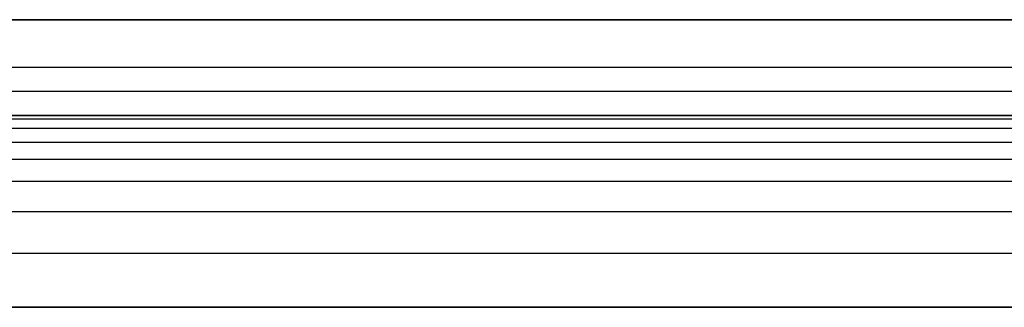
# Model space of a CAD drawing. Header units: millimetres. Extents: x -3218 to -2618, y -55 to 306.
# Tile 136 of 256: x -2668 to -2647, y 264 to 270. Entities that reach past the tile are written whole.
import ezdxf

# ---------------------------------------------------------------- set-up
doc = ezdxf.new("R2010")
doc.units = ezdxf.units.MM
doc.layers.add('Layer 01', color=7, linetype='Continuous', true_color=0x000000)

msp = doc.modelspace()

# ---------------------------------------------------------------- linework, layer by layer
at = {"layer": 'Layer 01'}
for p, q in [((-2817.532, 270, 5), (-2640.172, 270, 5)), ((-2618.532, 269), (-2817.532, 269)), ((-2817.532, 268, 5), (-2640.172, 268, 5)), ((-3217.532, 264, 15), (-2617.532, 264, 15))]:
    msp.add_line(p, q, dxfattribs=at)
for points, degree in [([(-2617.532, 270, 10), (-2717.532, 270, 10), (-2817.532, 270, 10)], 2), ([(-2817.532, 270), (-2718.032, 270), (-2618.532, 270)], 2), ([(-2617.532, 268.5, 14.5), (-2717.532, 268.5, 14.5), (-2817.532, 268.5, 14.5)], 2), ([(-2817.532, 268, 10), (-2750.865, 268, 10), (-2684.198, 268, 10), (-2617.532, 268, 10)], 3), ([(-2618.532, 268), (-2718.032, 268), (-2817.532, 268)], 2), ([(-2617.532, 267.926, 11.123), (-2717.532, 267.926, 11.123), (-2817.532, 267.926, 11.123)], 2), ([(-2617.532, 267.728, 11.993), (-2717.532, 267.728, 11.993), (-2817.532, 267.728, 11.993)], 2), ([(-2617.532, 267.441, 12.627), (-2717.532, 267.441, 12.627), (-2817.532, 267.441, 12.627)], 2), ([(-2617.532, 267.086, 13.086), (-2717.532, 267.086, 13.086), (-2817.532, 267.086, 13.086)], 2), ([(-2617.532, 266.627, 13.441), (-2717.532, 266.627, 13.441), (-2817.532, 266.627, 13.441)], 2), ([(-2617.532, 265.993, 13.728), (-2717.532, 265.993, 13.728), (-2817.532, 265.993, 13.728)], 2), ([(-2617.532, 265.123, 13.926), (-2717.532, 265.123, 13.926), (-2817.532, 265.123, 13.926)], 2), ([(-2617.532, 264, 16), (-2917.532, 264, 16), (-3217.532, 264, 16)], 2), ([(-2617.532, 264, 14), (-2917.532, 264, 14), (-3217.532, 264, 14)], 2), ([(-2817.532, 264, 16), (-2717.532, 264, 16), (-2617.532, 264, 16)], 2), ([(-2617.532, 264, 14), (-2684.198, 264, 14), (-2750.865, 264, 14), (-2817.532, 264, 14)], 3)]:
    msp.add_open_spline(points, degree=degree, dxfattribs=at)

doc.saveas('drawing.dxf')
